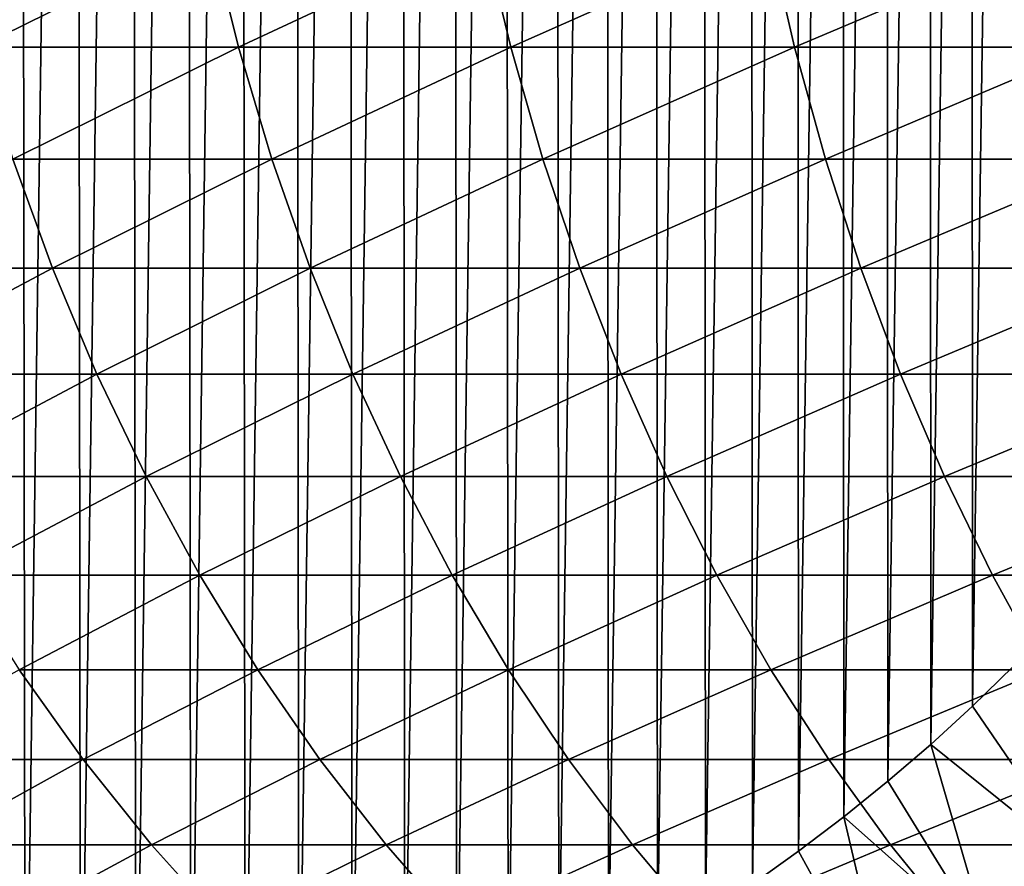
# Model space of a CAD drawing. Header units: metres. Extents: x -410 to 15, y -15 to 15.
# Tile 11 of 256: x -398.34 to -393.47, y -7.56 to -3.37. Entities that reach past the tile are written whole.
import ezdxf

# ---------------------------------------------------------------- set-up
doc = ezdxf.new("R2010")
doc.units = ezdxf.units.M
doc.layers.add('solid_508382', color=7, linetype='CONTINUOUS')

msp = doc.modelspace()

# ---------------------------------------------------------------- linework, layer by layer
at = {"layer": 'solid_508382'}
for points in [[(-398.614746, 9.195786, 95.374649), (-398.337097, 9.149644, 95.374649), (-398.589996, -9.192024, 95.374649)], [(-398.337097, 9.149644, 95.374649), (-398.313324, -9.145302, 95.374649), (-398.589996, -9.192024, 95.374649)], [(-398.337097, 9.149644, 95.374649), (-398.060852, 9.095118, 95.374649), (-398.313324, -9.145302, 95.374649)], [(-398.060852, 9.095118, 95.374649), (-398.038239, -9.090268, 95.374649), (-398.313324, -9.145302, 95.374649)], [(-398.060852, 9.095118, 95.374649), (-397.786346, 9.032223, 95.374649), (-398.038239, -9.090268, 95.374649)], [(-397.786346, 9.032223, 95.374649), (-397.764954, -9.026956, 95.374649), (-398.038239, -9.090268, 95.374649)], [(-397.786346, 9.032223, 95.374649), (-397.513733, 8.961016, 95.374649), (-397.764954, -9.026956, 95.374649)], [(-397.513733, 8.961016, 95.374649), (-397.49353, -8.955395, 95.374649), (-397.764954, -9.026956, 95.374649)], [(-397.513733, 8.961016, 95.374649), (-397.243774, 8.881704, 95.374649), (-397.49353, -8.955395, 95.374649)], [(-397.243774, 8.881704, 95.374649), (-397.224609, -8.875729, 95.374649), (-397.49353, -8.955395, 95.374649)], [(-397.243774, 8.881704, 95.374649), (-396.976288, 8.794239, 95.374649), (-397.224609, -8.875729, 95.374649)], [(-396.976288, 8.794239, 95.374649), (-396.957977, -8.78792, 95.374649), (-397.224609, -8.875729, 95.374649)], [(-396.976288, 8.794239, 95.374649), (-396.711853, 8.69883, 95.374649), (-396.957977, -8.78792, 95.374649)], [(-396.711853, 8.69883, 95.374649), (-396.694305, -8.692173, 95.374649), (-396.957977, -8.78792, 95.374649)], [(-396.711853, 8.69883, 95.374649), (-396.45047, 8.595492, 95.374649), (-396.694305, -8.692173, 95.374649)], [(-396.45047, 8.595492, 95.374649), (-396.433563, -8.588474, 95.374649), (-396.694305, -8.692173, 95.374649)], [(-396.45047, 8.595492, 95.374649), (-396.192322, 8.484286, 95.374649), (-396.433563, -8.588474, 95.374649)], [(-396.192322, 8.484286, 95.374649), (-396.176056, -8.47697, 95.374649), (-396.433563, -8.588474, 95.374649)], [(-396.192322, 8.484286, 95.374649), (-395.9375, 8.365249, 95.374649), (-396.176056, -8.47697, 95.374649)], [(-395.9375, 8.365249, 95.374649), (-395.92218, -8.357794, 95.374649), (-396.176056, -8.47697, 95.374649)], [(-395.9375, 8.365249, 95.374649), (-395.686096, 8.238426, 95.374649), (-395.92218, -8.357794, 95.374649)], [(-395.686096, 8.238426, 95.374649), (-395.671844, -8.230948, 95.374649), (-395.92218, -8.357794, 95.374649)], [(-395.686096, 8.238426, 95.374649), (-395.438843, 8.104145, 95.374649), (-395.671844, -8.230948, 95.374649)], [(-395.438843, 8.104145, 95.374649), (-395.425659, -8.096713, 95.374649), (-395.671844, -8.230948, 95.374649)], [(-395.438843, 8.104145, 95.374649), (-395.195557, 7.962325, 95.374649), (-395.425659, -8.096713, 95.374649)], [(-395.195557, 7.962325, 95.374649), (-395.183472, -7.95502, 95.374649), (-395.425659, -8.096713, 95.374649)], [(-395.195557, 7.962325, 95.374649), (-394.956848, 7.813328, 95.374649), (-395.183472, -7.95502, 95.374649)], [(-394.956848, 7.813328, 95.374649), (-394.94577, -7.80617, 95.374649), (-395.183472, -7.95502, 95.374649)], [(-394.956848, 7.813328, 95.374649), (-394.722839, 7.657224, 95.374649), (-394.94577, -7.80617, 95.374649)], [(-394.722839, 7.657224, 95.374649), (-394.712646, -7.650189, 95.374649), (-394.94577, -7.80617, 95.374649)], [(-394.722839, 7.657224, 95.374649), (-394.493652, 7.494106, 95.374649), (-394.712646, -7.650189, 95.374649)], [(-394.493652, 7.494106, 95.374649), (-394.484314, -7.487229, 95.374649), (-394.712646, -7.650189, 95.374649)], [(-394.493652, 7.494106, 95.374649), (-394.269531, 7.324149, 95.374649), (-394.484314, -7.487229, 95.374649)], [(-394.269531, 7.324149, 95.374649), (-394.261078, -7.317533, 95.374649), (-394.484314, -7.487229, 95.374649)], [(-394.269531, 7.324149, 95.374649), (-394.050476, 7.147337, 95.374649), (-394.261078, -7.317533, 95.374649)], [(-394.050476, 7.147337, 95.374649), (-394.042938, -7.141059, 95.374649), (-394.261078, -7.317533, 95.374649)], [(-394.050476, 7.147337, 95.374649), (-393.836975, 6.964104, 95.374649), (-394.042938, -7.141059, 95.374649)], [(-393.836975, 6.964104, 95.374649), (-393.830292, -6.958184, 95.374649), (-394.042938, -7.141059, 95.374649)], [(-393.836975, 6.964104, 95.374649), (-393.628998, 6.774351, 95.374649), (-393.830292, -6.958184, 95.374649)], [(-393.628998, 6.774351, 95.374649), (-393.623138, -6.768831, 95.374649), (-393.830292, -6.958184, 95.374649)], [(-393.628998, 6.774351, 95.374649), (-393.426971, 6.578511, 95.374649), (-393.623138, -6.768831, 95.374649)], [(-393.426971, 6.578511, 95.374649), (-393.421783, -6.573333, 95.374649), (-393.623138, -6.768831, 95.374649)], [(-398.68988, -2.939733, 144.760376), (-398.54425, -3.505707, 144.642227), (-397.397827, -2.939733, 146.289291)], [(-398.54425, -3.505707, 144.642227), (-397.25705, -3.505707, 146.165375), (-397.397827, -2.939733, 146.289291)], [(-397.397827, -2.939733, 146.289291), (-397.25705, -3.505707, 146.165375), (-396.04541, -2.939733, 147.76506)], [(-397.25705, -3.505707, 146.165375), (-395.909729, -3.505707, 147.635605), (-396.04541, -2.939733, 147.76506)], [(-396.04541, -2.939733, 147.76506), (-395.909729, -3.505707, 147.635605), (-394.634796, -2.939733, 149.185318)], [(-395.909729, -3.505707, 147.635605), (-394.504395, -3.505707, 149.050507), (-394.634796, -2.939733, 149.185318)], [(-394.634796, -2.939733, 149.185318), (-394.504395, -3.505707, 149.050507), (-393.168243, -2.939733, 150.547745)], [(-394.504395, -3.505707, 149.050507), (-393.043365, -3.505707, 150.407806), (-393.168243, -2.939733, 150.547745)], [(-398.54425, -3.505707, 144.642227), (-398.373291, -4.059818, 144.50354), (-397.25705, -3.505707, 146.165375)], [(-398.373291, -4.059818, 144.50354), (-397.091797, -4.059818, 146.019943), (-397.25705, -3.505707, 146.165375)], [(-397.25705, -3.505707, 146.165375), (-397.091797, -4.059818, 146.019943), (-395.909729, -3.505707, 147.635605)], [(-397.091797, -4.059818, 146.019943), (-395.750458, -4.059818, 147.483643), (-395.909729, -3.505707, 147.635605)], [(-395.909729, -3.505707, 147.635605), (-395.750458, -4.059818, 147.483643), (-394.504395, -3.505707, 149.050507)], [(-395.750458, -4.059818, 147.483643), (-394.351349, -4.059818, 148.892273), (-394.504395, -3.505707, 149.050507)], [(-394.504395, -3.505707, 149.050507), (-394.351349, -4.059818, 148.892273), (-393.043365, -3.505707, 150.407806)], [(-394.351349, -4.059818, 148.892273), (-392.89682, -4.059818, 150.243561), (-393.043365, -3.505707, 150.407806)], [(-399.3909, -4.600192, 142.786133), (-398.177612, -4.600192, 144.344803), (-398.373291, -4.059818, 144.50354)], [(-398.373291, -4.059818, 144.50354), (-398.177612, -4.600192, 144.344803), (-397.091797, -4.059818, 146.019943)], [(-398.177612, -4.600192, 144.344803), (-396.902649, -4.600192, 145.85347), (-397.091797, -4.059818, 146.019943)], [(-397.091797, -4.059818, 146.019943), (-396.902649, -4.600192, 145.85347), (-395.750458, -4.059818, 147.483643)], [(-396.902649, -4.600192, 145.85347), (-395.568115, -4.600192, 147.309692), (-395.750458, -4.059818, 147.483643)], [(-395.750458, -4.059818, 147.483643), (-395.568115, -4.600192, 147.309692), (-394.351349, -4.059818, 148.892273)], [(-395.568115, -4.600192, 147.309692), (-394.176178, -4.600192, 148.711151), (-394.351349, -4.059818, 148.892273)], [(-394.351349, -4.059818, 148.892273), (-394.176178, -4.600192, 148.711151), (-392.89682, -4.059818, 150.243561)], [(-394.176178, -4.600192, 148.711151), (-392.729065, -4.600192, 150.055542), (-392.89682, -4.059818, 150.243561)], [(-399.3909, -4.600192, 142.786133), (-399.164185, -5.125, 142.616837), (-398.177612, -4.600192, 144.344803)], [(-399.164185, -5.125, 142.616837), (-397.957855, -5.125, 144.166519), (-398.177612, -4.600192, 144.344803)], [(-398.177612, -4.600192, 144.344803), (-397.957855, -5.125, 144.166519), (-396.902649, -4.600192, 145.85347)], [(-397.957855, -5.125, 144.166519), (-396.690247, -5.125, 145.666504), (-396.902649, -4.600192, 145.85347)], [(-396.902649, -4.600192, 145.85347), (-396.690247, -5.125, 145.666504), (-395.568115, -4.600192, 147.309692)], [(-396.690247, -5.125, 145.666504), (-395.363403, -5.125, 147.114365), (-395.568115, -4.600192, 147.309692)], [(-395.568115, -4.600192, 147.309692), (-395.363403, -5.125, 147.114365), (-394.176178, -4.600192, 148.711151)], [(-395.363403, -5.125, 147.114365), (-393.979462, -5.125, 148.507736), (-394.176178, -4.600192, 148.711151)], [(-394.176178, -4.600192, 148.711151), (-393.979462, -5.125, 148.507736), (-392.729065, -4.600192, 150.055542)], [(-393.979462, -5.125, 148.507736), (-392.54068, -5.125, 149.844406), (-392.729065, -4.600192, 150.055542)], [(-399.164185, -5.125, 142.616837), (-398.913361, -5.632467, 142.429565), (-397.957855, -5.125, 144.166519)], [(-398.913361, -5.632467, 142.429565), (-397.714752, -5.632467, 143.96933), (-397.957855, -5.125, 144.166519)], [(-397.957855, -5.125, 144.166519), (-397.714752, -5.632467, 143.96933), (-396.690247, -5.125, 145.666504)], [(-397.714752, -5.632467, 143.96933), (-396.455261, -5.632467, 145.459717), (-396.690247, -5.125, 145.666504)], [(-396.690247, -5.125, 145.666504), (-396.455261, -5.632467, 145.459717), (-395.363403, -5.125, 147.114365)], [(-396.455261, -5.632467, 145.459717), (-395.136932, -5.632467, 146.898285), (-395.363403, -5.125, 147.114365)], [(-395.363403, -5.125, 147.114365), (-395.136932, -5.632467, 146.898285), (-393.979462, -5.125, 148.507736)], [(-395.136932, -5.632467, 146.898285), (-393.761841, -5.632467, 148.282745), (-393.979462, -5.125, 148.507736)], [(-393.979462, -5.125, 148.507736), (-393.761841, -5.632467, 148.282745), (-392.54068, -5.125, 149.844406)], [(-393.761841, -5.632467, 148.282745), (-392.332275, -5.632467, 149.61084), (-392.54068, -5.125, 149.844406)], [(-398.913361, -5.632467, 142.429565), (-398.639343, -6.120875, 142.22496), (-397.714752, -5.632467, 143.96933)], [(-398.639343, -6.120875, 142.22496), (-397.449158, -6.120875, 143.753891), (-397.714752, -5.632467, 143.96933)], [(-397.714752, -5.632467, 143.96933), (-397.449158, -6.120875, 143.753891), (-396.455261, -5.632467, 145.459717)], [(-397.449158, -6.120875, 143.753891), (-396.198547, -6.120875, 145.233765), (-396.455261, -5.632467, 145.459717)], [(-396.455261, -5.632467, 145.459717), (-396.198547, -6.120875, 145.233765), (-395.136932, -5.632467, 146.898285)], [(-396.198547, -6.120875, 145.233765), (-394.889496, -6.120875, 146.662216), (-395.136932, -5.632467, 146.898285)], [(-395.136932, -5.632467, 146.898285), (-394.889496, -6.120875, 146.662216), (-393.761841, -5.632467, 148.282745)], [(-394.889496, -6.120875, 146.662216), (-393.524109, -6.120875, 148.036926), (-393.761841, -5.632467, 148.282745)], [(-393.761841, -5.632467, 148.282745), (-393.524109, -6.120875, 148.036926), (-392.332275, -5.632467, 149.61084)], [(-393.524109, -6.120875, 148.036926), (-392.104584, -6.120875, 149.355667), (-392.332275, -5.632467, 149.61084)], [(-398.639343, -6.120875, 142.22496), (-398.343018, -6.588573, 142.003708), (-397.449158, -6.120875, 143.753891)], [(-398.343018, -6.588573, 142.003708), (-397.161987, -6.588573, 143.520905), (-397.449158, -6.120875, 143.753891)], [(-397.449158, -6.120875, 143.753891), (-397.161987, -6.588573, 143.520905), (-396.198547, -6.120875, 145.233765)], [(-397.161987, -6.588573, 143.520905), (-395.920959, -6.588573, 144.989441), (-396.198547, -6.120875, 145.233765)], [(-396.198547, -6.120875, 145.233765), (-395.920959, -6.588573, 144.989441), (-394.889496, -6.120875, 146.662216)], [(-395.920959, -6.588573, 144.989441), (-394.621918, -6.588573, 146.406937), (-394.889496, -6.120875, 146.662216)], [(-394.889496, -6.120875, 146.662216), (-394.621918, -6.588573, 146.406937), (-393.524109, -6.120875, 148.036926)], [(-394.621918, -6.588573, 146.406937), (-393.266998, -6.588573, 147.771103), (-393.524109, -6.120875, 148.036926)], [(-393.524109, -6.120875, 148.036926), (-393.266998, -6.588573, 147.771103), (-392.104584, -6.120875, 149.355667)], [(-393.080139, -7.561613, 96.32515), (-393.623138, -6.768831, 95.374649), (-393.421783, -6.573333, 95.374649)], [(-399.135254, -7.033977, 140.216095), (-398.025391, -7.033977, 141.766556), (-398.343018, -6.588573, 142.003708)], [(-398.343018, -6.588573, 142.003708), (-398.025391, -7.033977, 141.766556), (-397.161987, -6.588573, 143.520905)], [(-398.025391, -7.033977, 141.766556), (-396.854156, -7.033977, 143.271194), (-397.161987, -6.588573, 143.520905)], [(-397.161987, -6.588573, 143.520905), (-396.854156, -7.033977, 143.271194), (-395.920959, -6.588573, 144.989441)], [(-396.854156, -7.033977, 143.271194), (-395.623413, -7.033977, 144.72757), (-395.920959, -6.588573, 144.989441)], [(-395.920959, -6.588573, 144.989441), (-395.623413, -7.033977, 144.72757), (-394.621918, -6.588573, 146.406937)], [(-395.623413, -7.033977, 144.72757), (-394.335144, -7.033977, 146.133316), (-394.621918, -6.588573, 146.406937)], [(-394.621918, -6.588573, 146.406937), (-394.335144, -7.033977, 146.133316), (-393.266998, -6.588573, 147.771103)], [(-394.335144, -7.033977, 146.133316), (-392.991455, -7.033977, 147.486176), (-393.266998, -6.588573, 147.771103)], [(-393.080139, -7.561613, 96.32515), (-393.830292, -6.958184, 95.374649), (-393.623138, -6.768831, 95.374649)], [(-393.539948, -7.958034, 96.32515), (-394.042938, -7.141059, 95.374649), (-393.830292, -6.958184, 95.374649)], [(-393.539948, -7.958034, 96.32515), (-393.830292, -6.958184, 95.374649), (-393.080139, -7.561613, 96.32515)], [(-399.135254, -7.033977, 140.216095), (-398.787567, -7.45558, 139.977631), (-398.025391, -7.033977, 141.766556)], [(-398.787567, -7.45558, 139.977631), (-397.687592, -7.45558, 141.514328), (-398.025391, -7.033977, 141.766556)], [(-398.025391, -7.033977, 141.766556), (-397.687592, -7.45558, 141.514328), (-396.854156, -7.033977, 143.271194)], [(-397.687592, -7.45558, 141.514328), (-396.526733, -7.45558, 143.005585), (-396.854156, -7.033977, 143.271194)], [(-396.854156, -7.033977, 143.271194), (-396.526733, -7.45558, 143.005585), (-395.623413, -7.033977, 144.72757)], [(-396.526733, -7.45558, 143.005585), (-395.306915, -7.45558, 144.44902), (-395.623413, -7.033977, 144.72757)], [(-395.623413, -7.033977, 144.72757), (-395.306915, -7.45558, 144.44902), (-394.335144, -7.033977, 146.133316)], [(-395.306915, -7.45558, 144.44902), (-394.03009, -7.45558, 145.842285), (-394.335144, -7.033977, 146.133316)], [(-394.335144, -7.033977, 146.133316), (-394.03009, -7.45558, 145.842285), (-392.991455, -7.033977, 147.486176)], [(-394.03009, -7.45558, 145.842285), (-392.698334, -7.45558, 147.183121), (-392.991455, -7.033977, 147.486176)], [(-393.539948, -7.958034, 96.32515), (-394.261078, -7.317533, 95.374649), (-394.042938, -7.141059, 95.374649)], [(-394.022461, -8.326547, 96.32515), (-394.484314, -7.487229, 95.374649), (-394.261078, -7.317533, 95.374649)], [(-394.022461, -8.326547, 96.32515), (-394.261078, -7.317533, 95.374649), (-393.539948, -7.958034, 96.32515)], [(-398.787567, -7.45558, 139.977631), (-398.420258, -7.851955, 139.725708), (-397.687592, -7.45558, 141.514328)], [(-398.420258, -7.851955, 139.725708), (-397.330688, -7.851955, 141.247849), (-397.687592, -7.45558, 141.514328)], [(-397.687592, -7.45558, 141.514328), (-397.330688, -7.851955, 141.247849), (-396.526733, -7.45558, 143.005585)], [(-397.330688, -7.851955, 141.247849), (-396.180817, -7.851955, 142.724991), (-396.526733, -7.45558, 143.005585)], [(-396.526733, -7.45558, 143.005585), (-396.180817, -7.851955, 142.724991), (-395.306915, -7.45558, 144.44902)], [(-396.180817, -7.851955, 142.724991), (-394.972565, -7.851955, 144.154755), (-395.306915, -7.45558, 144.44902)], [(-395.306915, -7.45558, 144.44902), (-394.972565, -7.851955, 144.154755), (-394.03009, -7.45558, 145.842285)], [(-394.972565, -7.851955, 144.154755), (-393.707825, -7.851955, 145.534821), (-394.03009, -7.45558, 145.842285)], [(-394.03009, -7.45558, 145.842285), (-393.707825, -7.851955, 145.534821), (-392.698334, -7.45558, 147.183121)], [(-393.707825, -7.851955, 145.534821), (-392.388702, -7.851955, 146.862961), (-392.698334, -7.45558, 147.183121)], [(-394.022461, -8.326547, 96.32515), (-394.712646, -7.650189, 95.374649), (-394.484314, -7.487229, 95.374649)], [(-393.539948, -7.958034, 96.32515), (-393.080139, -7.561613, 96.32515), (-393.081421, -7.562791, 113.374649)]]:
    msp.add_3dface(points, dxfattribs=at)

doc.saveas('drawing.dxf')
